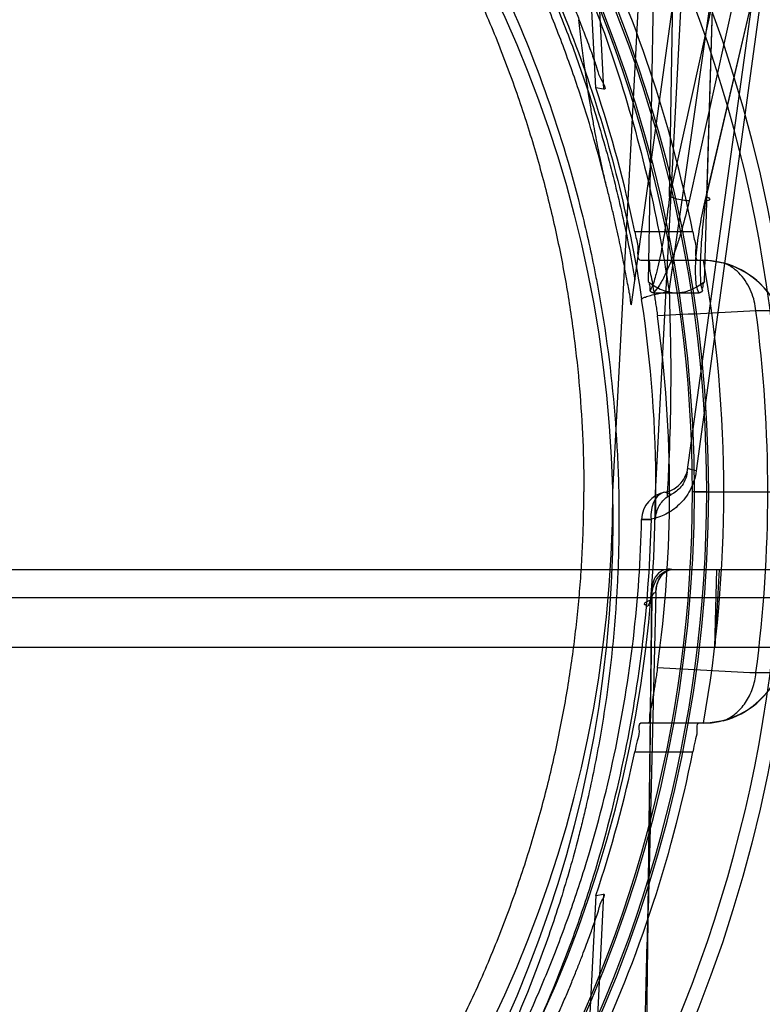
# Model space of a CAD drawing. Header units: millimetres. Extents: x 0 to 297, y 0 to 210.
# Tile 217 of 256: x 58.317 to 58.447, y 158.366 to 158.54. Entities that reach past the tile are written whole.
import ezdxf

# ---------------------------------------------------------------- set-up
doc = ezdxf.new("R2010")
doc.units = ezdxf.units.MM
doc.header["$LTSCALE"] = 16.335
doc.layers.get('0').update_dxf_attribs({"linetype": 'CONTINUOUS'})
for name, color, linetype in [('AXES_REF', 7, 'CONTINUOUS'), ('INTFCLR_1', 7, 'CONTINUOUS'), ('INTFCLR_144815', 7, 'CONTINUOUS')]:
    doc.layers.add(name, color=color, linetype=linetype)

msp = doc.modelspace()

# ---------------------------------------------------------------- linework, layer by layer
at = {"color": 7, "linetype": 'Continuous'}
for radius in [4.8479140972, 4.8475, 4.8164570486]:
    msp.add_circle((57.445730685, 154.9564782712), radius, dxfattribs=at)
msp.add_arc((57.445730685, 154.9564782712), 4.8, 278.2771290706, 261.7228709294, dxfattribs=at)
at = {"layer": 'AXES_REF', "color": 9, "linetype": 'Continuous'}
msp.add_circle((57.445730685, 154.9564782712), 4.4222561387, dxfattribs=at)
at = {"layer": 'INTFCLR_1', "color": 9, "linetype": 'Continuous'}
msp.add_circle((58.20587047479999, 158.4514782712), 0.215, dxfattribs=at)
msp.add_open_spline([(58.1125693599, 158.6501280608), (58.1141805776, 158.6509125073), (58.11743457, 158.6524466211), (58.1240355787, 158.6553578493), (58.1358466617, 158.660039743), (58.1498021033, 158.6643700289), (58.1623115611, 158.6672153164), (58.1686818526, 158.6684047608), (58.1723620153, 158.6690171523), (58.1815766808, 158.6704258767), (58.1973591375, 158.6718907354), (58.2160074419, 158.6716556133), (58.2280634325, 158.6705504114), (58.233629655, 158.6698545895), (58.2373362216, 158.669341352), (58.2473708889, 158.6677491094), (58.2634681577, 158.6641092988), (58.2790482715, 158.6588556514), (58.2882647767, 158.6550807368), (58.29158015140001, 158.6536487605), (58.2964871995, 158.6514552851), (58.3068110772, 158.6464471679), (58.3219356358, 158.6376762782), (58.3360257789, 158.6275702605), (58.34461799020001, 158.6204258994), (58.3484723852, 158.6170231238), (58.351010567, 158.6147283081), (58.3578090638, 158.6083594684), (58.3682598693, 158.5973571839), (58.3807555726, 158.5815013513), (58.3899236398, 158.5673794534), (58.3956722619, 158.5570296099), (58.3987837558, 158.5509390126), (58.40328283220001, 158.5416015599), (58.40927421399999, 158.5270449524), (58.4144218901, 158.5101650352), (58.4170034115, 158.4988382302), (58.4180556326, 158.4934703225), (58.41872179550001, 158.4898339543), (58.4203794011, 158.4797266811), (58.4216906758, 158.4666604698), (58.4220146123, 158.4534963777), (58.4219243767, 158.4468358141), (58.4217986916, 158.4430048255), (58.4213651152, 158.4335137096), (58.4201004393, 158.4212627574), (58.4177518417, 158.4082709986), (58.4163443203, 158.4018718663), (58.4154733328, 158.3982391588), (58.4141110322, 158.3928556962), (58.4118419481, 158.3849312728), (58.407199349, 158.371287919), (58.401642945, 158.3581538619), (58.3960175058, 158.3471341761), (58.3926080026, 158.3410052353), (58.3873407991, 158.3320439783), (58.3787145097, 158.3191616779), (58.3656807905, 158.303166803), (58.3548250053, 158.2921440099), (58.34714298, 158.2852178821), (58.34187798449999, 158.2806946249), (58.332352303, 158.2730888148), (58.3178530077, 158.2631395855), (58.3054900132, 158.2563339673), (58.2991022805, 158.2532207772)], degree=3, knots=[0, 0, 0, 0, 0.0078493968, 0.0157556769, 0.0315973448, 0.06348082, 0.0796255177, 0.0877696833, 0.09186257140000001, 0.09596636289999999, 0.128600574, 0.1611442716, 0.177500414, 0.1816059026, 0.1857145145, 0.1938901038, 0.2261064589, 0.2578609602, 0.2657731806, 0.2697286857, 0.2736790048, 0.2893160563, 0.3199691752, 0.350131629, 0.3651446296, 0.3688979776, 0.3726519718, 0.3801321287, 0.4097003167, 0.4390100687, 0.4684423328, 0.4833358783, 0.4908515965, 0.498396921, 0.52873346, 0.5596898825, 0.5755734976, 0.5795998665, 0.5836492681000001, 0.5917658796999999, 0.6244614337, 0.6410489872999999, 0.6494251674, 0.6536350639, 0.6578378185, 0.6910418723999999, 0.7074624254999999, 0.7156483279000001, 0.7197377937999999, 0.7238248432, 0.7399718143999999, 0.7558251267, 0.7869322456, 0.802323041, 0.8100025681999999, 0.8176490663, 0.8478512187, 0.8777971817, 0.9079026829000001, 0.9155006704, 0.9231007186, 0.93830313, 0.9688745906, 1, 1, 1, 1], dxfattribs=at)
at = {"layer": 'INTFCLR_144815', "color": 9, "linetype": 'Continuous'}
for p, q in [((58.4307800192, 158.4917480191), (58.5214523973, 159.1257148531)), ((58.4339711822, 158.45990328), (58.47942661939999, 158.7892996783)), ((58.4762794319, 158.7140000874), (58.4308573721, 158.5084242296)), ((58.4800649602, 158.7147688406), (58.4343031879, 158.5076554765)), ((58.4371327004, 158.5076554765), (58.4855382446, 158.7147688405)), ((58.4373435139, 158.5084242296), (58.4853897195, 158.7140000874)), ((58.4308873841, 158.7116527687), (58.4271021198, 158.4934464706)), ((58.4308573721, 158.5084242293), (58.4343725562, 158.7115873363)), ((58.4369784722, 158.4934464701), (58.4435304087, 158.7116527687)), ((58.4434520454, 158.7115873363), (58.4373435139, 158.5084242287)), ((58.4692587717, 158.7073362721), (58.4355547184, 158.4601392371)), ((58.4241693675, 158.4894219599), (58.4541223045, 158.7064782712)), ((58.4181567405, 158.5487322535), (58.41925596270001, 158.5272709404)), ((58.4349553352, 158.5022031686), (58.424748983, 158.5022031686)), ((58.4258229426, 158.4972031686), (58.43759810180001, 158.4972031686)), ((58.4501656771, 158.4882731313), (58.44604405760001, 158.4882918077)), ((58.43114945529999, 158.4559963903), (58.4300346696, 158.4563934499)), ((58.427596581, 158.4516527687), (58.4259536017, 158.4515892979)), ((58.4259536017, 158.4515892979), (58.427591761, 158.4515886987)), ((57.8910596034, 158.4427782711), (58.5206813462, 158.4427782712)), ((57.89605884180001, 158.4378655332), (58.5156821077, 158.4378655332)), ((58.4277146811, 158.4378655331), (58.4242413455, 158.1564782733)), ((58.427072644, 158.3828922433), (58.42775035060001, 158.4377957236)), ((58.4460440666, 158.4246648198), (58.45016571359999, 158.4246834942)), ((58.43759810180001, 158.4157533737), (58.4258229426, 158.4157533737)), ((58.424748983, 158.4107533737), (58.4349553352, 158.4107533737)), ((58.41925596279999, 158.3856856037), (58.4181567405, 158.3642242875))]:
    msp.add_line(p, q, dxfattribs=at)
at = {"layer": 'INTFCLR_144815', "color": 6, "linetype": 'Continuous'}
for p, q in [((58.4283703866, 158.4562801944), (58.44672349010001, 158.8064782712)), ((58.4208704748, 158.4564782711), (58.4376460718, 158.7765757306)), ((58.4178933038, 158.5275056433), (58.4163416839, 158.5578316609)), ((58.4192553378, 158.5272709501), (58.41789370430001, 158.5275056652)), ((58.4375981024, 158.4972031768), (58.4402913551, 158.4967480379)), ((58.4280215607, 158.4914782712), (58.4360591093, 158.4914782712)), ((58.4304185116, 158.455558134), (58.43114945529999, 158.4559963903)), ((58.4373924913, 158.4564782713), (58.4348928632, 158.4564782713)), ((58.4352180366, 158.4564782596), (58.4377415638, 158.4564782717)), ((58.4373924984, 158.4564782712), (58.4506335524, 158.4564782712)), ((58.43882644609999, 158.4290894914), (58.4391644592, 158.4427782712)), ((58.4395827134, 158.4427782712), (58.43882644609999, 158.4290894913)), ((58.4284526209, 158.4387782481), (58.4270726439, 158.3828922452)), ((58.4284526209, 158.4387782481), (58.42846072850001, 158.4389720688)), ((58.535319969, 158.4290894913), (57.8764209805, 158.4290894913)), ((58.440291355, 158.416208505), (58.4375981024, 158.4157533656)), ((58.4178933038, 158.3854508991), (58.4163416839, 158.3551248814)), ((58.41789370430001, 158.3854508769), (58.4192553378, 158.3856855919))]:
    msp.add_line(p, q, dxfattribs=at)
at = {"layer": 'INTFCLR_144815', "color": 7, "linetype": 'Continuous'}
msp.add_line((58.42775035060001, 158.4377957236), (58.4266243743, 158.4378295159), dxfattribs=at)
at = {"layer": 'INTFCLR_144815', "color": 6, "linetype": 'Continuous'}
for points in [[(58.4280215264, 158.4914782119), (58.4279908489, 158.4914786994), (58.4279612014, 158.491480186), (58.427932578, 158.4914826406), (58.427904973, 158.4914860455), (58.4278783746, 158.4914903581), (58.4278527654, 158.491495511), (58.4278281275, 158.4915014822), (58.4278044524, 158.4915082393), (58.42778173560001, 158.4915157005), (58.42775996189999, 158.4915238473), (58.4277391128, 158.4915326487), (58.4277191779, 158.4915420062), (58.4277001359, 158.491551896), (58.4276819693, 158.4915622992), (58.4276646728, 158.4915731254), (58.4276482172, 158.4915843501), (58.4276325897, 158.4915959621), (58.4276178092, 158.4916078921), (58.42760385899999, 158.491620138), (58.4275907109, 158.4916326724), (58.4275783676, 158.4916453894), (58.4275668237, 158.4916582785), (58.4275560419, 158.4916713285), (58.4275459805, 158.4916844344), (58.4275366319, 158.491697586), (58.4275279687, 158.4917107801), (58.4275199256, 158.4917239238), (58.4275124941, 158.4917370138), (58.4275056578, 158.4917500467), (58.42749934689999, 158.4917629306), (58.4274935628, 158.4917756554), (58.4274882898, 158.4917882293), (58.4274834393, 158.4918005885), (58.42747901, 158.491812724), (58.427474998, 158.4918246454), (58.4274713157, 158.4918363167), (58.42746796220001, 158.4918477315), (58.4274649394, 158.4918588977), (58.42746216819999, 158.4918698), (58.42745965, 158.4918804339), (58.4274573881, 158.4918908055), (58.4274553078, 158.4919009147), (58.4274533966, 158.4919107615), (58.4274516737, 158.4919203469), (58.4274501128, 158.491929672), (58.4274487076, 158.4919387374), (58.4274474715, 158.4919475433), (58.4274464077, 158.4919560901)], [(58.4366299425, 158.4919268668), (58.4366291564, 158.4919221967), (58.436628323, 158.4919174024), (58.436627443, 158.4919124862), (58.4366265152, 158.4919074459), (58.4366255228, 158.4919022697), (58.4366244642, 158.4918969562), (58.43662334, 158.4918915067), (58.4366221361, 158.4918859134), (58.4366208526, 158.491880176), (58.43661948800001, 158.4918742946), (58.4366180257, 158.491868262), (58.4366164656, 158.4918620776), (58.4366148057, 158.4918557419), (58.4366130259, 158.4918492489), (58.4366111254, 158.4918425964), (58.4366091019, 158.4918357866), (58.4366069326, 158.4918288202), (58.4366046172, 158.4918216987), (58.4366021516, 158.4918144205), (58.4365995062, 158.4918069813), (58.4365966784, 158.4917993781), (58.4365936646, 158.4917916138), (58.4365904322, 158.4917836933), (58.4365869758, 158.4917756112), (58.4365832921, 158.4917673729), (58.4365793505, 158.4917589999), (58.4365751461, 158.491750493), (58.43657067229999, 158.4917418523), (58.4365658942, 158.4917330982), (58.4365608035, 158.4917242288), (58.4365553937, 158.491715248), (58.4365496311, 158.4917061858), (58.43654350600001, 158.4916970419), (58.4365370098, 158.4916878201), (58.4365301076, 158.4916785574), (58.4365227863, 158.4916692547), (58.436515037, 158.491659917), (58.4365068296, 158.4916505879), (58.4364981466, 158.4916412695), (58.4364889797, 158.4916319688), (58.4364793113, 158.491622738), (58.4364691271, 158.4916135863), (58.43645841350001, 158.491604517), (58.4364471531, 158.4915955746), (58.4364353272, 158.4915867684), (58.4364229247, 158.4915781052), (58.43640994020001, 158.4915696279), (58.4363963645, 158.491561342), (58.4363821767, 158.4915532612), (58.4363673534, 158.4915454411), (58.4363518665, 158.4915378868), (58.43633571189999, 158.4915306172), (58.4363189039, 158.4915237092), (58.43630145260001, 158.4915171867), (58.4362833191, 158.4915110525), (58.4362644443, 158.491505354), (58.43624479, 158.4915001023), (58.43622435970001, 158.4914953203), (58.4362031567, 158.4914910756), (58.436181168, 158.4914873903), (58.4361583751, 158.4914842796), (58.4361347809, 158.4914817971), (58.4361103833, 158.4914799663), (58.4360851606, 158.4914787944), (58.4360590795, 158.4914783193)], [(58.43663418, 158.4919563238), (58.4366337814, 158.4919524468), (58.4366333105, 158.4919484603), (58.4366327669, 158.4919443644), (58.4366321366, 158.4919401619), (58.4366314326, 158.4919358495)]]:
    msp.add_lwpolyline(points, dxfattribs=at)
at = {"layer": 'INTFCLR_144815', "color": 9, "linetype": 'Continuous'}
msp.add_circle((58.20587047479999, 158.4564782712), 0.2472630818, dxfattribs=at)
for centre, radius, start, end in [((58.2058704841, 158.4565218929), 0.2447630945, 359.9897886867, 180.0102112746), ((58.20587047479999, 158.4563640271), 0.2318711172, 0.028230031, 179.9717699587), ((58.20587047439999, 158.4565051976), 0.2315220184, 359.9933364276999, 180.0066635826), ((58.20587047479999, 158.4564076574), 0.2293714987, 0.0176390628, 179.9823609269), ((58.2058704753, 158.456548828), 0.2290223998, 359.982348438, 180.0176515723), ((58.206157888, 158.4569048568), 0.2223144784, 359.8900553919, 8.643561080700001), ((58.6272506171, 154.831722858), 3.6610562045, 92.8370542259, 93.1082833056), ((58.20587047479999, 158.4564782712), 0.242271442, 352.4544928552, 7.5455071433), ((58.2058704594, 158.4564346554), 0.2447631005, 179.9897900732, 0.0102098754), ((58.20587047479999, 158.4565925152), 0.2318711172, 180.028230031, 359.9717699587), ((58.2058704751, 158.4564513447), 0.2315220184, 179.9933364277, 0.0066635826), ((58.20587047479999, 158.4565488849), 0.2293714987, 180.0176390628, 359.9823609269), ((58.2058704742, 158.4564077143), 0.2290223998, 179.982348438, 0.0176515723), ((58.4309521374, 158.451478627), 0.004999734, 100.5739138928, 178.7316403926), ((58.2033343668, 158.4568586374), 0.2251381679, 358.6585698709, 359.9031966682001), ((58.62805664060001, 162.0969026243), 3.6767458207, 266.8924146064, 267.1624862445)]:
    msp.add_arc(centre, radius, start, end, dxfattribs=at)
at = {"layer": 'INTFCLR_144815', "color": 6, "linetype": 'Continuous'}
for centre, radius, start, end in [((58.20587047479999, 158.4564782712), 0.2336035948, 11.2877879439, 25.7133570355), ((58.20587047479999, 158.4564782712), 0.2236035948, 11.7996976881, 18.5207825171), ((58.20587047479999, 158.4564782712), 0.2345253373, 350.0000000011, 9.9999999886), ((58.4364379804, 158.4822128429), 0.0149956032, 6.364865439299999, 88.4911031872), ((58.4364279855, 158.4822575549), 0.0149968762, 23.6480536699, 75.0713854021), ((58.2058704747, 158.4564782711), 0.2250000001, 352.1026397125, 7.897360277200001), ((58.20587047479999, 158.4564782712), 0.2225, 180.0510065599, 359.9489934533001), ((58.20587047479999, 158.4564782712), 0.215, 180, 359.9999999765), ((58.4364379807, 158.4307436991), 0.0149956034, 271.5088958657, 353.6351355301), ((58.43642795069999, 158.4306990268), 0.0149969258, 284.9287043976, 336.3518619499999), ((58.20587047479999, 158.4564782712), 0.2336035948, 334.2866429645, 348.7122120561), ((58.2058704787, 158.4564782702), 0.2236035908, 341.4792173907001, 348.200302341)]:
    msp.add_arc(centre, radius, start, end, dxfattribs=at)
at = {"layer": 'INTFCLR_144815', "color": 9, "linetype": 'Continuous'}
for points, knots in [([(58.2058704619, 158.6901102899), (58.2093978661, 158.6901102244), (58.21465306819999, 158.6899847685), (58.2216272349, 158.6895696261), (58.23191016, 158.6887157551), (58.24715678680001, 158.6865518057), (58.2670398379, 158.6818300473), (58.2831268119, 158.6764201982), (58.2940956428, 158.6718786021), (58.30029197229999, 158.6690618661), (58.3094404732, 158.6646492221), (58.3227034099, 158.6573036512), (58.3393865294, 158.6460149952), (58.3523849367, 158.6354393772), (58.3609851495, 158.6274478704), (58.36576935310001, 158.6226994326), (58.3727807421, 158.6154277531), (58.3826885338, 158.6039595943), (58.3945492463, 158.587547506), (58.4023737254, 158.5744723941), (58.4071371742, 158.5654374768), (58.41020571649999, 158.559296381), (58.4152211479, 158.5483807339), (58.42137423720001, 158.5323061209), (58.42709529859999, 158.5123314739), (58.4297479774, 158.4986693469), (58.4307800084, 158.4917480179)], [0, 0, 0, 0, 0.0323899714, 0.0482450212, 0.0641481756, 0.1271321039, 0.1894167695, 0.2515535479, 0.2827426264, 0.2983963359, 0.3140475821, 0.3760051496, 0.4373985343, 0.4987868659, 0.5296594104, 0.5451698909, 0.5606765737, 0.6224102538, 0.6841298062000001, 0.7463992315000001, 0.762125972, 0.7779128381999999, 0.8094313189, 0.8724013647, 0.9357430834, 1, 1, 1, 1]), ([(57.985793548, 158.4903158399), (57.9868052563, 158.4969593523), (57.9894148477, 158.5101062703), (57.9941245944, 158.5261639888), (57.9981450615, 158.5371082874), (58.0006453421, 158.5432713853), (58.00456163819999, 158.5523408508), (58.01113446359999, 158.5655228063), (58.0213609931, 158.5822036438), (58.0310408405, 158.5952843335), (58.0384042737, 158.6039805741), (58.0427869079, 158.6088238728), (58.0494944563, 158.61591702), (58.0601208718, 158.6259904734), (58.07544252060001, 158.6381594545), (58.0877320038, 158.6462682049), (58.0962488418, 158.6512339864), (58.10202524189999, 158.6544314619), (58.1123088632, 158.6596834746), (58.1275285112, 158.6662147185), (58.1417312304, 158.6708557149), (58.1514050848, 158.6734242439), (58.1579420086, 158.6750019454), (58.1694412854, 158.6773650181), (58.1860561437, 158.6796163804), (58.20280885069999, 158.6803553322), (58.2145544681, 158.6800737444), (58.2212929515, 158.6796813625), (58.23135592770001, 158.6788638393), (58.2462737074, 158.6767928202), (58.26573151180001, 158.6722728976), (58.2814791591, 158.6670927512), (58.2922193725, 158.6627421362), (58.2982846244, 158.6600447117), (58.3072326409, 158.6558221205), (58.3202035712, 158.6487948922), (58.3365291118, 158.6379884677), (58.3492545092, 158.6278600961), (58.357675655, 158.6202039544), (58.3623577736, 158.615657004), (58.369212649, 158.6087007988), (58.3788999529, 158.5977309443), (58.3905045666, 158.5820208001), (58.3981645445, 158.569497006), (58.402826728, 158.56084365), (58.40582746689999, 158.5549667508), (58.4107303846, 158.5445245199), (58.4167473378, 158.5291431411), (58.4223432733, 158.5100237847), (58.42493809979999, 158.4969419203), (58.4259474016, 158.4903158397)], [0, 0, 0, 0, 0.0318457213, 0.0634185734, 0.0791931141, 0.0870815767, 0.094933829, 0.1260061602, 0.1567815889, 0.1875451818, 0.2030139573, 0.210765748, 0.2184960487, 0.2492749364, 0.2800521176, 0.3111084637, 0.3189436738, 0.3267698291, 0.3423932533, 0.3736478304, 0.40514581, 0.4130942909, 0.4210773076, 0.4370099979, 0.4687094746, 0.5004174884, 0.5163608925, 0.5243692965, 0.5324013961, 0.5642032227, 0.5956284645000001, 0.6269453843, 0.6426486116, 0.6505262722, 0.6583992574, 0.6895346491, 0.72033006, 0.7510658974, 0.7665005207, 0.7742492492, 0.7819920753, 0.8127794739, 0.8435012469, 0.8744409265, 0.8822471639, 0.8900796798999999, 0.905708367, 0.9368993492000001, 0.9682376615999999, 1, 1, 1, 1]), ([(58.4197941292, 158.5101726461), (58.4185685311, 158.515123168), (58.4167415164, 158.5215495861), (58.4141340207, 158.5293705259), (58.4120309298, 158.5352605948), (58.4080778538, 158.5453204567), (58.4016039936, 158.5591936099), (58.3925602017, 158.5750330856), (58.38400202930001, 158.5875276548), (58.37749045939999, 158.5958833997), (58.3736156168, 158.6005513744), (58.36768185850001, 158.6074077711), (58.3582685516, 158.6172212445), (58.34465847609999, 158.6292600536), (58.3337055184, 158.6374447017), (58.3260883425, 158.6425427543), (58.32089549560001, 158.6458626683), (58.3116222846, 158.6513874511), (58.2978547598, 158.6584542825), (58.2805632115, 158.6655571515), (58.2670880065, 158.6697889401), (58.2578850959, 158.6721418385), (58.2516462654, 158.6735924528), (58.2437711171, 158.6751526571), (58.2358239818, 158.6763672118), (58.2294313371, 158.6771291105), (58.219869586, 158.6780557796), (58.2055099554, 158.6786582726), (58.1863859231, 158.6777920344), (58.1721520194, 158.6758964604), (58.1627366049, 158.6741152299), (58.1564973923, 158.6727927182), (58.1457884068, 158.6701549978), (58.1308923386, 158.6654501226), (58.1136969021, 158.6583647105), (58.0999799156, 158.6513104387), (58.0913893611, 158.646184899), (58.0874838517, 158.6437134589), (58.0849024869, 158.642041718), (58.0779423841, 158.6373775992), (58.0670155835, 158.6292042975), (58.0534393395, 158.6171878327), (58.0430008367, 158.6063030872), (58.036169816, 158.5982442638), (58.0323950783, 158.593502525), (58.02688653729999, 158.5862832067), (58.01917849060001, 158.5750304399), (58.0101271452, 158.5591756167), (58.0036493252, 158.5452893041), (57.99969559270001, 158.5352223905), (57.9975946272, 158.5293346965), (57.99499302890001, 158.5215274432), (57.9931703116, 158.5151142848), (57.9919469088, 158.5101728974)], [0, 0, 0, 0, 0.0260933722, 0.0341459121, 0.0421792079, 0.0580898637, 0.08943313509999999, 0.1204101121, 0.1513108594, 0.1668239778, 0.1745963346, 0.1823477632, 0.2132152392, 0.244081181, 0.2752183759, 0.2830803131, 0.2909751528, 0.3067500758, 0.3382935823, 0.3700502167, 0.4022856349, 0.4104553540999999, 0.4186483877, 0.4350547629, 0.4515167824, 0.4597669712, 0.4679907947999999, 0.50066556, 0.5331935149, 0.5658225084, 0.5740275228, 0.5822189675, 0.5984510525, 0.6304407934, 0.6620376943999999, 0.6934977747, 0.7092581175, 0.7132052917, 0.7171442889, 0.7249927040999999, 0.7560706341, 0.7868683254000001, 0.8176571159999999, 0.8331371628, 0.8409068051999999, 0.8486637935, 0.8795968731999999, 0.9106030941, 0.9419732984, 0.957896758, 0.9659251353, 0.9739546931, 1, 1, 1, 1]), ([(58.4308573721, 158.5084242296), (58.430685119, 158.5069719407), (58.4303971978, 158.5047969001), (58.4299485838, 158.5019110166), (58.429577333, 158.4997629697), (58.4291622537, 158.4976412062), (58.42877609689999, 158.4958907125), (58.4282634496, 158.4939847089), (58.4279416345, 158.4927226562), (58.4274464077, 158.4919560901)], [0, 0, 0, 0, 0.2601076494, 0.3901400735, 0.5194346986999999, 0.6477402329, 0.7747997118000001, 0.8376859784, 1, 1, 1, 1]), ([(58.4343031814, 158.5076554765), (58.433982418, 158.5062037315), (58.43344177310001, 158.5040320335), (58.4325966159, 158.5011660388), (58.431889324, 158.4990252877), (58.4310967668, 158.4969058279), (58.4303439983, 158.4951674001), (58.4296579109, 158.4938087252), (58.4289900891, 158.4926573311), (58.428430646, 158.491874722), (58.4280215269, 158.4914782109)], [0, 0, 0, 0, 0.2549595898, 0.3835301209, 0.5123481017, 0.6415063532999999, 0.7714493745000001, 0.8370297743, 0.9022977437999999, 1, 1, 1, 1]), ([(58.4343031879, 158.5076554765), (58.4340404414, 158.5076526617), (58.43286291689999, 158.5077470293), (58.431682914, 158.5080220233), (58.4308573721, 158.5084242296)], [0, 0, 0, 0, 0.2224777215, 1, 1, 1, 1]), ([(58.4360590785, 158.4914783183), (58.435620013, 158.4922375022), (58.435421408, 158.4941481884), (58.4354275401, 158.4966622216), (58.43568628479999, 158.4997737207), (58.4362069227, 158.5033640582), (58.4367995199, 158.5062226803), (58.4371327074, 158.5076554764)], [0, 0, 0, 0, 0.1606074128, 0.3354776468, 0.4658335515, 0.7306086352, 1, 1, 1, 1]), ([(58.43663418, 158.4919563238), (58.4364304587, 158.4924732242), (58.4363400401, 158.4936979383), (58.4362820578, 158.4955837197), (58.4363418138, 158.4976438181), (58.4364982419, 158.5004934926), (58.4368149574, 158.5040965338), (58.4371535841, 158.5069784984), (58.4373435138, 158.5084242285)], [0, 0, 0, 0, 0.1007684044, 0.2176910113, 0.3442934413, 0.4737327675, 0.7355356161, 1, 1, 1, 1]), ([(58.4373435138, 158.5084242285), (58.4375885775, 158.5083040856), (58.4383930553, 158.5077565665), (58.43741403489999, 158.5076524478), (58.4371327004, 158.5076554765)], [0, 0, 0, 0, 0.4924034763, 1, 1, 1, 1]), ([(58.44604405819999, 158.4882918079), (58.44599274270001, 158.4888585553), (58.4458061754, 158.4900065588), (58.4452690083, 158.4916832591), (58.4444602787, 158.4932690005), (58.44339891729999, 158.4946711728), (58.4420305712, 158.4959018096), (58.44092483, 158.4965086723), (58.4402913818, 158.4967479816)], [0, 0, 0, 0, 0.1587862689, 0.3232324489, 0.4893702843, 0.6531213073, 0.8110563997, 1, 1, 1, 1]), ([(58.4259474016, 158.4903158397), (58.42592115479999, 158.4903830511), (58.42621826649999, 158.4905941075), (58.4266906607, 158.4907514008), (58.4276270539, 158.4910483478), (58.4286591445, 158.4912951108), (58.4297542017, 158.4915401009), (58.430429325, 158.4916783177), (58.4307800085, 158.4917480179)], [0, 0, 0, 0, 0.0424878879, 0.1547246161, 0.3416081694, 0.5937259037, 0.7894618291, 1, 1, 1, 1]), ([(58.4307799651, 158.4917480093), (58.43102504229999, 158.4851167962), (58.4311720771, 158.4751382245), (58.4308149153, 158.4630742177), (58.4305422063, 158.4576485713), (58.4304188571, 158.4555577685)], [0, 0, 0, 0, 0.5498636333, 0.8264465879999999, 1, 1, 1, 1]), ([(58.4355547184, 158.4601392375), (58.43547353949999, 158.4595434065), (58.4352091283, 158.4583852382), (58.434533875, 158.4567852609), (58.43364488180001, 158.455389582), (58.4326017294, 158.454217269), (58.4314470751, 158.4532624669), (58.4302159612, 158.4525184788), (58.42892956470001, 158.4519738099), (58.42804199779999, 158.4517396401), (58.427596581, 158.4516527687)], [0, 0, 0, 0, 0.1453969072, 0.2854424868, 0.41793925, 0.5436940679, 0.6633331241, 0.7788686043, 0.8902735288, 1, 1, 1, 1]), ([(58.4300346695, 158.4563934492), (58.4302611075, 158.4564370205), (58.4308269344, 158.4565891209), (58.4316995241, 158.4569959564), (58.43317487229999, 158.4580964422), (58.43392237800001, 158.4595496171), (58.43407398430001, 158.4606482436)], [0, 0, 0, 0, 0.111716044, 0.2829048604, 0.4626988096, 1, 1, 1, 1]), ([(58.4355547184, 158.4601392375), (58.4351821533, 158.4602215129), (58.43483019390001, 158.4603721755), (58.4340542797, 158.460505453), (58.43407398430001, 158.4606482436)], [0, 0, 0, 0, 0.725798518, 1, 1, 1, 1]), ([(58.4300346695, 158.4563934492), (58.4296588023, 158.4563247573), (58.4288648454, 158.4559367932), (58.428028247, 158.4547966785), (58.4275824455, 158.4532963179), (58.4275535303, 158.452201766), (58.427596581, 158.4516527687)], [0, 0, 0, 0, 0.1984692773, 0.4371861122, 0.7139604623, 1, 1, 1, 1]), ([(58.2226146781, 158.2356019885), (58.2296031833, 158.2361380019), (58.2434739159, 158.2378746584), (58.2588092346, 158.2413073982), (58.268820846, 158.2441823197), (58.275417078, 158.2462471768), (58.2866813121, 158.2502165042), (58.30218744, 158.256930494), (58.3198177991, 158.2665724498), (58.3322645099, 158.2749303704), (58.3402128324, 158.2809472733), (58.345421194, 158.2850791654), (58.3542332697, 158.2925712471), (58.3660450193, 158.3040707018), (58.37677176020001, 158.3165657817), (58.3836793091, 158.3257958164), (58.38746924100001, 158.3312316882), (58.3929967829, 158.339552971), (58.40061026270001, 158.3525488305), (58.4077562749, 158.3677456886), (58.4120468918, 158.3787609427), (58.4143067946, 158.3852102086), (58.4174979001, 158.3950394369), (58.42143803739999, 158.4100977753), (58.4248236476, 158.4306697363), (58.4257946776, 158.4445851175), (58.4259536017, 158.4515892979)], [0, 0, 0, 0, 0.0646712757, 0.128756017, 0.144762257, 0.1607751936, 0.1925243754, 0.2549242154, 0.3164399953, 0.3776942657, 0.3930416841, 0.4084179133, 0.439031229, 0.4997315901, 0.5603068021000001, 0.5907642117, 0.6060722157, 0.6214442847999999, 0.6829352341, 0.7448362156, 0.7761705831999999, 0.791975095, 0.8078842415, 0.8715193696, 0.935356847, 1, 1, 1, 1]), ([(58.427596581, 158.4516527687), (58.42743468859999, 158.4444898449), (58.4264514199, 158.4302611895), (58.4230324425, 158.4092248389), (58.419057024, 158.39382252), (58.415837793, 158.3837675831), (58.4135588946, 158.3771728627), (58.4092329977, 158.3659127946), (58.40203076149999, 158.3503772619), (58.394356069, 158.3370809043), (58.3887805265, 158.3285688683), (58.3849624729, 158.3230105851), (58.3780044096, 158.3135773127), (58.3672001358, 158.3008049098), (58.3552966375, 158.2890415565), (58.3464136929, 158.2813781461), (58.3411668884, 158.2771516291), (58.3331630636, 158.2710044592), (58.3206333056, 158.2624604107), (58.3028752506, 158.2526012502), (58.28725332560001, 158.2457347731), (58.2759051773, 158.2416745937), (58.2692613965, 158.2395641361), (58.2591823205, 158.2366249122), (58.2437414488, 158.2331170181), (58.2297698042, 158.2313379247), (58.2227313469, 158.2307915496)], [0, 0, 0, 0, 0.065112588, 0.129394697, 0.1934385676, 0.2094427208, 0.2253383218, 0.256842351, 0.3190311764, 0.3807412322, 0.3961553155, 0.411501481, 0.442018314, 0.5026504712, 0.5633236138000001, 0.5938905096, 0.609235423, 0.6245466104, 0.6856021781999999, 0.7468424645, 0.8088893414, 0.8404348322, 0.8563390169, 0.8722339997, 0.9358427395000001, 1, 1, 1, 1]), ([(58.4402913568, 158.4162085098), (58.4410672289, 158.4165017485), (58.4425651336, 158.4173866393), (58.4443381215, 158.4193695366), (58.445566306, 158.4218618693), (58.4459581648, 158.4237160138), (58.4460440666, 158.4246648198)], [0, 0, 0, 0, 0.2318302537, 0.4763818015, 0.7337212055, 1, 1, 1, 1])]:
    msp.add_open_spline(points, degree=3, knots=knots, dxfattribs=at)
at = {"layer": 'INTFCLR_144815', "color": 6, "linetype": 'Continuous'}
for points, knots in [([(58.2058704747, 158.6796253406), (58.2094633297, 158.6796253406), (58.2166432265, 158.6794502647), (58.2273937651, 158.6786630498), (58.2380919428, 158.6773532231), (58.2487456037, 158.6755179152), (58.2593468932, 158.6731528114), (58.2698943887, 158.6702475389), (58.2803693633, 158.6667949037), (58.2907556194, 158.6627856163), (58.3007193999, 158.6583488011), (58.3098209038, 158.6537522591), (58.3177400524, 158.6493094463), (58.3245245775, 158.6451554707), (58.3303855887, 158.6412910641), (58.3354760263, 158.6377139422), (58.339918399, 158.6344138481), (58.3438048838, 158.6313827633), (58.3472152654, 158.6286066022), (58.3502186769, 158.6260670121), (58.3528635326, 158.6237537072), (58.3551931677, 158.6216540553), (58.3572501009, 158.6197500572), (58.3590778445, 158.6180173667), (58.36070995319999, 158.6164365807), (58.3621761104, 158.6149887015), (58.3634954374, 158.6136626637), (58.36474703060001, 158.6123843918), (58.3660328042, 158.6110503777), (58.3674587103, 158.6095450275), (58.3690624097, 158.6078179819), (58.3708579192, 158.6058401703), (58.3728348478, 158.603606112), (58.374863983, 158.6012466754), (58.3769176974, 158.5987887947), (58.379011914, 158.5962089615), (58.3812851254, 158.5933179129), (58.3837844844, 158.5900227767), (58.3865444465, 158.586231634), (58.3895802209, 158.5818596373), (58.3929040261, 158.5768037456), (58.3965090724, 158.5709605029), (58.4003950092, 158.5641754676), (58.40454596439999, 158.5562586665), (58.40888169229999, 158.5470557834), (58.4130913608, 158.5368693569), (58.4168958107, 158.5261418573), (58.4201205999, 158.5153421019), (58.4227641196, 158.504549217), (58.4241603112, 158.4973289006), (58.42476467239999, 158.4937358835)], [0, 0, 0, 0, 0.0345251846, 0.0689826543, 0.1035440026, 0.138054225, 0.1728250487, 0.2078784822, 0.2431411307, 0.2787664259, 0.3148172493, 0.347905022, 0.3767116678, 0.4020494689, 0.4243335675, 0.4441618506, 0.4618276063, 0.4775066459, 0.4915200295, 0.5040819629, 0.5153003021, 0.5252839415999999, 0.5342179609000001, 0.5422336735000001, 0.5494847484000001, 0.5560515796, 0.5620342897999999, 0.5674595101, 0.5732424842, 0.5798382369, 0.5873840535, 0.5958895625, 0.6055067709, 0.6160496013, 0.6257925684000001, 0.6362843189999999, 0.6479789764, 0.6611317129, 0.67602449, 0.693037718, 0.7122740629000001, 0.7341600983, 0.7590040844, 0.7873951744, 0.8200362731, 0.8567275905, 0.8932629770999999, 0.9293648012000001, 0.9649882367, 1, 1, 1, 1]), ([(58.20587047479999, 158.6679118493), (58.2090581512, 158.6679118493), (58.21544101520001, 158.6677657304), (58.2250100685, 158.6671071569), (58.2345764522, 158.6660053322), (58.2441375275, 158.6644540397), (58.2536899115, 158.6624446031), (58.2632279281, 158.6599662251), (58.2727432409, 158.6570063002), (58.28222481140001, 158.6535506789), (58.2916579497, 158.6495842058), (58.3010238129, 158.6450914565), (58.31029834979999, 158.6400578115), (58.3194518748, 158.6344707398), (58.3284478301, 158.6283218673), (58.3372436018, 158.6216085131), (58.3457886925, 158.6143373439), (58.35402613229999, 158.6065271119), (58.36189424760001, 158.5982113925), (58.3693298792, 158.5894399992), (58.3762728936, 158.5802787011), (58.3826704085, 158.5708077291), (58.3884823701, 158.56111581), (58.3936855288, 158.5512920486), (58.3982740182, 158.5414192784), (58.40225831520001, 158.5315662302), (58.405661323, 158.5217850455), (58.4085138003, 158.5121099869), (58.4108499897, 158.5025588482), (58.4127038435, 158.4931360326), (58.4141064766, 158.4838348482), (58.4150844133, 158.4746396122), (58.4156581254, 158.4655329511), (58.41578126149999, 158.4594865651), (58.41577884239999, 158.4564782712)], [0, 0, 0, 0, 0.0288942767, 0.0578478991, 0.0869136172, 0.1161495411, 0.1456150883, 0.17536286, 0.2054436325, 0.2359079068, 0.2668019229, 0.2981636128, 0.3300272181, 0.3624129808, 0.3953267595, 0.4287535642, 0.4626639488, 0.496980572, 0.5315970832, 0.5663822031, 0.6011593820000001, 0.6357401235, 0.6699302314, 0.7035466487, 0.7364587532, 0.7685700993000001, 0.7998436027, 0.8302944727, 0.8599662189, 0.8889391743, 0.9173142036, 0.9452012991, 0.9727317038, 1, 1, 1, 1]), ([(58.40778599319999, 158.5557512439), (58.4081334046, 158.555044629), (58.40878377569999, 158.5537025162), (58.4096883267, 158.551786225), (58.4104798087, 158.5500662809), (58.411187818, 158.5484953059), (58.41187053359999, 158.5469460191), (58.4125431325, 158.5453886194), (58.4131879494, 158.543861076), (58.41376039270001, 158.5424779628), (58.4142562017, 158.5412544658), (58.4147119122, 158.5401101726), (58.415166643, 158.5389520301), (58.4156526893, 158.5376897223), (58.4161780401, 158.5362972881), (58.4167080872, 158.5348582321), (58.4172102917, 158.5334720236), (58.4176249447, 158.5322621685), (58.4181418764, 158.5308866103), (58.4182924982, 158.5296095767), (58.4200047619, 158.5271425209), (58.41925596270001, 158.5272709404)], [0, 0, 0, 0, 0.0768597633, 0.1455742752, 0.2068417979, 0.2616679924, 0.3137724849, 0.372101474, 0.4272583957, 0.4756179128, 0.5182152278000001, 0.5561187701, 0.5958466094, 0.6396625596, 0.6881634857, 0.7410689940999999, 0.7895435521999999, 0.8314537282, 0.8678013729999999, 0.9258410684, 1, 1, 1, 1]), ([(58.4197940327, 158.5101728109), (58.4195818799, 158.5110041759), (58.419204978, 158.5125813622), (58.4187153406, 158.5148292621), (58.4183018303, 158.5168635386), (58.417921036, 158.5188471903), (58.4175390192, 158.5209440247), (58.41713493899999, 158.5232782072), (58.4167167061, 158.5258647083), (58.4162767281, 158.5287315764), (58.41582042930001, 158.5319428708), (58.4153463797, 158.5355685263), (58.4150483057, 158.5381368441), (58.4148991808, 158.5395002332)], [0, 0, 0, 0, 0.0865128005, 0.1634828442, 0.2319623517, 0.2958179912, 0.3671431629, 0.4468634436, 0.5346697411, 0.6313231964, 0.7393098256, 0.8617097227, 1, 1, 1, 1]), ([(58.4241693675, 158.4894219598), (58.4241070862, 158.488970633), (58.4238894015, 158.4911714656), (58.4236747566, 158.4919969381), (58.423393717, 158.4936762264), (58.42312364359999, 158.4950948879), (58.4228419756, 158.4965746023), (58.4225717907, 158.4979472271), (58.4222472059, 158.4995481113), (58.4218615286, 158.501381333), (58.4214150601, 158.5034192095), (58.4209155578, 158.5056025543), (58.4203734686, 158.5078698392), (58.4199908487, 158.5094015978), (58.4197940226, 158.5101728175)], [0, 0, 0, 0, 0.06443448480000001, 0.1283609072, 0.1936785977, 0.283468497, 0.339784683, 0.4053339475, 0.48168811, 0.5706732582, 0.6703143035, 0.7767167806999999, 0.8874329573, 1, 1, 1, 1]), ([(58.424748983, 158.5022031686), (58.4248399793, 158.5017675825), (58.4249845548, 158.5008886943), (58.42550161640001, 158.4994394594), (58.4249763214, 158.4972031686), (58.4258229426, 158.4972031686)], [0, 0, 0, 0, 0.261033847, 0.5033661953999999, 1, 1, 1, 1]), ([(58.4349553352, 158.5022031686), (58.4350422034, 158.5017679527), (58.435178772, 158.5008896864), (58.43568229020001, 158.4994403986), (58.4351397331, 158.4972031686), (58.435985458, 158.4972031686)], [0, 0, 0, 0, 0.2607963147, 0.5030157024, 1, 1, 1, 1]), ([(58.4269792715, 158.4972031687), (58.4274897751, 158.4972031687), (58.4271873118, 158.4955612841), (58.4276827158, 158.4943070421), (58.4279205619, 158.4925316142), (58.4282047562, 158.4909705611), (58.4284177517, 158.489585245), (58.42858092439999, 158.488497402), (58.4286852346, 158.4877628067), (58.4287365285, 158.4873930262)], [0, 0, 0, 0, 0.1535972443, 0.2925194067, 0.4670325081, 0.6688060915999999, 0.7768171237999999, 0.8876773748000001, 1, 1, 1, 1]), ([(58.4339711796, 158.4599032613), (58.4339055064, 158.4594273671), (58.433637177, 158.4585019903), (58.4327591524, 158.457070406), (58.4317928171, 158.4563095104), (58.43114945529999, 158.4559963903)], [0, 0, 0, 0, 0.2887429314, 0.5699470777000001, 1, 1, 1, 1]), ([(58.2058704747, 158.2453022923), (58.2075473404, 158.2453022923), (58.2109021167, 158.2453427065), (58.2159335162, 158.2455246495), (58.22096451, 158.2458282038), (58.2259948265, 158.2462538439), (58.2310241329, 158.2468022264), (58.2360520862, 158.2474741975), (58.24107815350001, 158.2482707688), (58.2461018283, 158.249193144), (58.25112231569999, 158.2502426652), (58.2561388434, 158.251420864), (58.2611502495, 158.2527293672), (58.2661554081, 158.2541699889), (58.2711527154, 158.2557445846), (58.2761405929, 158.2574551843), (58.2811168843, 158.2593037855), (58.2860794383, 158.2612925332), (58.2910254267, 158.2634234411), (58.2959519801, 158.2656986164), (58.3008555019, 158.2681199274), (58.3057322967, 158.2706892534), (58.3105779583, 158.2734081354), (58.3153877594, 158.2762779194), (58.3201563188, 158.2792994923), (58.3248777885, 158.2824733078), (58.32954573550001, 158.2857992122), (58.3341531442, 158.2892763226), (58.3386924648, 158.2929029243), (58.3431556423, 158.2966763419), (58.34753418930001, 158.3005928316), (58.3518192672, 158.3046474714), (58.3560018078, 158.3088340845), (58.3600726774, 158.3131452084), (58.36402288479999, 158.3175721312), (58.36784381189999, 158.3221049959), (58.37152740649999, 158.3267329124), (58.3750664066, 158.3314441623), (58.378454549, 158.3362264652), (58.3816867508, 158.3410672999), (58.3847592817, 158.3459543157), (58.3876695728, 158.3508752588), (58.3904161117, 158.3558179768), (58.3929983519, 158.360770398), (58.3954173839, 158.365722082), (58.3976759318, 158.3706649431), (58.3997781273, 158.3755936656), (58.4017287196, 158.3805046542), (58.4035327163, 158.3853956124), (58.40519510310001, 158.390265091), (58.40672073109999, 158.3951123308), (58.40811420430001, 158.3999370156), (58.4093798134, 158.404739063), (58.41052151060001, 158.4095184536), (58.4115430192, 158.4142756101), (58.4124478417, 158.4190115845), (58.4132392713, 158.423728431), (58.4139202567, 158.4284288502), (58.4144933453, 158.4331161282), (58.4149606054, 158.4377937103), (58.4153236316, 158.4424652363), (58.4155835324, 158.4471344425), (58.4157409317, 158.4518051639), (58.41577758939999, 158.4549202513), (58.41577884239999, 158.4564782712)], [0, 0, 0, 0, 0.0152115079, 0.0304312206, 0.0456674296, 0.060928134, 0.076221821, 0.0915561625, 0.1069396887, 0.1223797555, 0.1378850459, 0.1534623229, 0.169120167, 0.1848647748, 0.2007045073, 0.2166448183, 0.2326936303, 0.2488553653, 0.2651371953, 0.2815421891, 0.2980761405, 0.3147407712, 0.3315399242, 0.3484738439, 0.3655424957, 0.3827441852, 0.4000751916, 0.4175297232, 0.4350996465, 0.4527744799, 0.4705409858, 0.4883832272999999, 0.5062825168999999, 0.524217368, 0.5421640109, 0.5600969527, 0.5779894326, 0.5958136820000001, 0.6135422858, 0.6311489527, 0.6486090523, 0.6659016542, 0.6830048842, 0.6998975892, 0.7165613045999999, 0.7329915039, 0.7491899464, 0.7651635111, 0.7809214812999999, 0.7964748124, 0.8118350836, 0.8270148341, 0.8420260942, 0.856879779, 0.8715864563, 0.8861599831, 0.9006149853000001, 0.9149693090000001, 0.9292409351, 0.9434482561, 0.9576092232, 0.9717425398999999, 0.9858665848, 1, 1, 1, 1]), ([(58.4284108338, 158.4515880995), (58.4284101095, 158.4520476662), (58.4285279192, 158.4529006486), (58.4291210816, 158.4543239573), (58.4298636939, 158.4551562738), (58.4304185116, 158.455558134)], [0, 0, 0, 0, 0.2999572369, 0.5528613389, 1, 1, 1, 1]), ([(58.42846072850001, 158.4389720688), (58.428482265, 158.4393371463), (58.42859338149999, 158.4400528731), (58.42901554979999, 158.4411809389), (58.4298172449, 158.4423145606), (58.4308297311, 158.4427782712), (58.4313618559, 158.4427782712)], [0, 0, 0, 0, 0.2114852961, 0.4155039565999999, 0.6922810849, 1, 1, 1, 1]), ([(58.43128583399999, 158.4427782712), (58.4307260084, 158.4427782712), (58.4296885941, 158.4422799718), (58.4287376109, 158.4408196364), (58.4284841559, 158.4396539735), (58.4284607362, 158.4389720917)], [0, 0, 0, 0, 0.3263666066, 0.6022427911, 1, 1, 1, 1]), ([(58.4287365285, 158.4255635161), (58.4286851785, 158.4251933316), (58.4285807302, 158.4244577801), (58.4284173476, 158.4233686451), (58.4282041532, 158.4219821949), (58.42791972, 158.4204202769), (58.4276818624, 158.4186443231), (58.4271866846, 158.4173916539), (58.427488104, 158.4157533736), (58.4269792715, 158.4157533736)], [0, 0, 0, 0, 0.1124453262, 0.2234732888, 0.3315884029, 0.533433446, 0.7080546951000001, 0.8469055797, 1, 1, 1, 1]), ([(58.4258229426, 158.4157533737), (58.4253281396, 158.4157533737), (58.4256637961, 158.4140028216), (58.425061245, 158.4126712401), (58.4248834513, 158.4113970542), (58.424748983, 158.4107533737)], [0, 0, 0, 0, 0.2902460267, 0.6142730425, 1, 1, 1, 1]), ([(58.435985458, 158.4157533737), (58.435491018, 158.4157533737), (58.43584025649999, 158.4140015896), (58.4352501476, 158.4126701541), (58.4350837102, 158.4113965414), (58.4349553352, 158.4107533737)], [0, 0, 0, 0, 0.2905451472, 0.6146038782, 1, 1, 1, 1]), ([(58.40778599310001, 158.357205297), (58.4081251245, 158.3578950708), (58.40880990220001, 158.3593072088), (58.4098298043, 158.3614710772), (58.4108514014, 158.3637042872), (58.4118572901, 158.3659724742), (58.4128288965, 158.3682340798), (58.41374725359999, 158.3704411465), (58.41459023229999, 158.3725319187), (58.4153373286, 158.3744413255), (58.4159796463, 158.3761291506), (58.4165241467, 158.3775944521), (58.4169832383, 158.3788610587), (58.4174758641, 158.3802332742), (58.4179236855, 158.3815826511), (58.4185040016, 158.3831115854), (58.4186056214, 158.3841172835), (58.4197185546, 158.3857649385), (58.41925596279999, 158.3856856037)], [0, 0, 0, 0, 0.07502765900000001, 0.1531894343, 0.2335000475, 0.3147357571, 0.3953805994, 0.4737639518, 0.5480715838, 0.6154260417, 0.6738933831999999, 0.7243681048, 0.7679500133, 0.8055813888, 0.8660002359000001, 0.9102996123, 0.9541863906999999, 1, 1, 1, 1]), ([(58.4239747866, 158.1564782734), (58.4239229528, 158.1570279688), (58.423849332, 158.1582529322), (58.4237855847, 158.1598657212), (58.4237415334, 158.1613507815), (58.42371056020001, 158.1626242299), (58.4236829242, 158.1640150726), (58.4236584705, 158.1655321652), (58.4236371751, 158.1671852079), (58.4236190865, 158.1689848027), (58.42360432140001, 158.170942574), (58.4235930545, 158.1730711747), (58.4235855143, 158.1753843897), (58.4235819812, 158.1778974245), (58.4235827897, 158.1806270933), (58.4235883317, 158.1835919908), (58.423599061, 158.1868125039), (58.4236154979, 158.1903109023), (58.4236382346, 158.1941115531), (58.42366794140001, 158.198240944), (58.42370537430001, 158.2027279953), (58.423751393, 158.2076051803), (58.4238069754, 158.2129085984), (58.4238732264, 158.2186776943), (58.4239513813, 158.2249546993), (58.4240428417, 158.2317866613), (58.4241492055, 158.2392261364), (58.4242722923, 158.2473313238), (58.4244141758, 158.2561666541), (58.4245772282, 158.2658036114), (58.4247641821, 158.2763221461), (58.42497818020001, 158.2878107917), (58.425222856, 158.3003679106), (58.42550243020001, 158.3141027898), (58.4258218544, 158.3291378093), (58.4261870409, 158.3456126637), (58.4266052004, 158.3636900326), (58.426909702, 158.3762934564), (58.427072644, 158.3828922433)], [0, 0, 0, 0, 0.007314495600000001, 0.0162510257, 0.0213833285, 0.0269963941, 0.0331262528, 0.0398123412, 0.04709693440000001, 0.0550270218, 0.0636539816, 0.0730335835, 0.0832264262, 0.0942988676, 0.1063254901, 0.1193882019, 0.1335769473, 0.1489900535, 0.1657343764, 0.1839276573, 0.2036963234, 0.2251794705, 0.2485419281, 0.2739581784, 0.3016116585, 0.3317041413, 0.3644739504, 0.4001775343, 0.4390914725, 0.4815366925, 0.527863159, 0.5784596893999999, 0.6337610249, 0.6942474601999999, 0.7604526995, 0.8329851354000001, 0.9125547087, 1, 1, 1, 1])]:
    msp.add_open_spline(points, degree=3, knots=knots, dxfattribs=at)
at = {"layer": 'INTFCLR_144815', "color": 7, "linetype": 'Continuous'}
for points, knots in [([(58.4271021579, 158.4934464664), (58.4274444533, 158.4931758), (58.42811636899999, 158.4926911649), (58.429692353, 158.4918256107), (58.431067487, 158.4914752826), (58.432040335, 158.4914782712)], [0, 0, 0, 0, 0.2426351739, 0.4590748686, 1, 1, 1, 1]), ([(58.432040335, 158.4914782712), (58.43267762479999, 158.4914774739), (58.43404992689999, 158.4916983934), (58.435691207, 158.4924927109), (58.4366359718, 158.4931764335), (58.436978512, 158.4934464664)], [0, 0, 0, 0, 0.35366094, 0.7579450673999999, 1, 1, 1, 1]), ([(58.43128583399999, 158.4427782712), (58.4311720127, 158.4428064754), (58.4306200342, 158.4429086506), (58.4294345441, 158.4427214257), (58.4282606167, 158.4415712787), (58.4277163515, 158.4398363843), (58.427558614, 158.4385664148), (58.4277148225, 158.4378655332)], [0, 0, 0, 0, 0.0495145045, 0.2366748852, 0.4799800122, 0.6967921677, 1, 1, 1, 1]), ([(58.4277149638, 158.4378655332), (58.4277202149, 158.4382872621), (58.4278051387, 158.4391135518), (58.42814919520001, 158.4402796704), (58.4286979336, 158.4412994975), (58.429621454, 158.4423457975), (58.4306405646, 158.4427782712), (58.43128583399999, 158.4427782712)], [0, 0, 0, 0, 0.1904729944, 0.3726536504, 0.546007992, 0.7085879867, 1, 1, 1, 1]), ([(58.4277171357, 158.4375098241), (58.4276994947, 158.4376082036), (58.42774047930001, 158.4380965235), (58.4280490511, 158.4387744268), (58.4284526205, 158.4387782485)], [0, 0, 0, 0, 0.1984934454, 1, 1, 1, 1]), ([(58.4277148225, 158.4378655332), (58.4276418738, 158.4378658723), (58.42753651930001, 158.4376010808), (58.4274063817, 158.4372951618), (58.427235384, 158.4368527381), (58.4271717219, 158.4365070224), (58.4268494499, 158.4361944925), (58.4267706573, 158.4365022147), (58.4266381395, 158.4366266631), (58.4264822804, 158.4365908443), (58.4263921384, 158.4369241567), (58.4270253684, 158.4371962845), (58.42741339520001, 158.4373995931), (58.4277171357, 158.4375098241)], [0, 0, 0, 0, 0.0550450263, 0.1632154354, 0.2880420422, 0.3900833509, 0.4570638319, 0.5223226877, 0.5615010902, 0.5862162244, 0.6244742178, 0.7561823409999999, 1, 1, 1, 1])]:
    msp.add_open_spline(points, degree=3, knots=knots, dxfattribs=at)
at = {"layer": 'INTFCLR_144815', "color": 6, "linetype": 'Continuous'}
for points in [[(58.4274464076, 158.4919562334), (58.4273992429, 158.4923231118), (58.4275518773, 158.4928199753), (58.42726268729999, 158.4930506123)], [(58.436978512, 158.4934464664), (58.4366719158, 158.4932019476), (58.4367324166, 158.492696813), (58.436682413, 158.4923078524)]]:
    msp.add_open_spline(points, degree=3, dxfattribs=at)
at = {"layer": 'INTFCLR_144815', "color": 7, "linetype": 'Continuous'}
msp.add_open_spline([(58.42775035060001, 158.4377957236), (58.42775520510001, 158.4381680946), (58.4279446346, 158.4387553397), (58.4283170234, 158.4387585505)], degree=3, dxfattribs=at)

doc.saveas('drawing.dxf')
